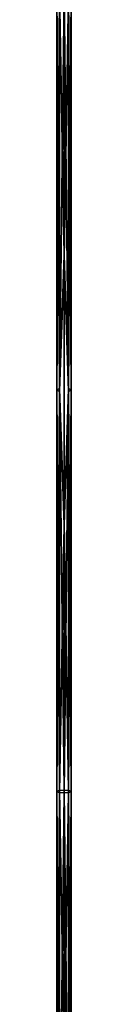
# Model space of a CAD drawing. Header units: millimetres. Extents: x -275 to 275, y -2132 to 836.
# Tile 40 of 83: x -4 to 4, y -550 to -19. Entities that reach past the tile are written whole.
import ezdxf

# ---------------------------------------------------------------- set-up
doc = ezdxf.new("R2010")
doc.units = ezdxf.units.MM
doc.header["$LTSCALE"] = 13.670324
doc.layers.add('11', color=7, linetype='CONTINUOUS')
doc.layers.add('3', color=7, linetype='CONTINUOUS')

msp = doc.modelspace()

# ---------------------------------------------------------------- linework, layer by layer
at = {"layer": '11', "linetype": 'CONTINUOUS'}
for points in [[(-3.81, -4.18, -1658.76), (-3.8, -3.61, -1661.16), (-3.8, -218.7, -1707.95), (-3.81, -4.18, -1658.76)], [(-2.35, -4.64, -1656.81), (-3.81, -4.18, -1658.76), (-3.81, -219.18, -1705.53), (-2.35, -4.64, -1656.81)], [(-3.81, -219.18, -1705.53), (-3.81, -4.18, -1658.76), (-3.8, -218.7, -1707.95), (-3.81, -219.18, -1705.53)], [(-2.35, -219.58, -1703.56), (-2.35, -4.64, -1656.81), (-3.81, -219.18, -1705.53), (-2.35, -219.58, -1703.56)], [(-3.8, -3.61, -1661.16), (-2.35, -3.15, -1663.11), (-2.35, -218.31, -1709.91), (-3.8, -3.61, -1661.16)], [(-3.8, -218.7, -1707.95), (-3.8, -3.61, -1661.16), (-2.35, -218.31, -1709.91), (-3.8, -218.7, -1707.95)], [(0, -2.97, -1663.85), (0, -146.25, -1695.87), (-2.35, -3.15, -1663.11), (0, -2.97, -1663.85)], [(-2.35, -3.15, -1663.11), (0, -146.25, -1695.87), (-2.35, -218.31, -1709.91), (-2.35, -3.15, -1663.11)], [(0, -4.81, -1656.06), (-2.35, -4.64, -1656.81), (-2.35, -219.58, -1703.56), (0, -4.81, -1656.06)], [(0, -147.91, -1688.04), (0, -4.81, -1656.06), (-2.35, -219.58, -1703.56), (0, -147.91, -1688.04)], [(0, -146.25, -1695.87), (0, -290.22, -1724.63), (-2.35, -218.31, -1709.91), (0, -146.25, -1695.87)], [(0, -291.7, -1716.77), (0, -147.91, -1688.04), (-2.35, -219.58, -1703.56), (0, -291.7, -1716.77)], [(-3.8, -435.25, -1747.41), (-3.81, -219.18, -1705.53), (-3.8, -218.7, -1707.95), (-3.8, -435.25, -1747.41)], [(-3.81, -435.66, -1744.97), (-2.35, -219.58, -1703.56), (-3.81, -219.18, -1705.53), (-3.81, -435.66, -1744.97)], [(-3.81, -435.66, -1744.97), (-3.81, -219.18, -1705.53), (-3.8, -435.25, -1747.41), (-3.81, -435.66, -1744.97)], [(-2.35, -435.98, -1742.99), (-2.35, -219.58, -1703.56), (-3.81, -435.66, -1744.97), (-2.35, -435.98, -1742.99)], [(-2.35, -434.93, -1749.38), (-3.8, -218.7, -1707.95), (-2.35, -218.31, -1709.91), (-2.35, -434.93, -1749.38)], [(-3.8, -435.25, -1747.41), (-3.8, -218.7, -1707.95), (-2.35, -434.93, -1749.38), (-3.8, -435.25, -1747.41)], [(0, -290.22, -1724.63), (0, -434.8, -1750.13), (-2.35, -218.31, -1709.91), (0, -290.22, -1724.63)], [(0, -434.8, -1750.13), (-2.35, -434.93, -1749.38), (-2.35, -218.31, -1709.91), (0, -434.8, -1750.13)], [(-2.35, -435.98, -1742.99), (0, -291.7, -1716.77), (-2.35, -219.58, -1703.56), (-2.35, -435.98, -1742.99)], [(0, -436.11, -1742.24), (0, -291.7, -1716.77), (-2.35, -435.98, -1742.99), (0, -436.11, -1742.24)], [(-3.8, -653.02, -1779.5), (-3.81, -435.66, -1744.97), (-3.8, -435.25, -1747.41), (-3.8, -653.02, -1779.5)], [(-2.35, -652.76, -1781.48), (-3.8, -435.25, -1747.41), (-2.35, -434.93, -1749.38), (-2.35, -652.76, -1781.48)], [(-3.8, -653.02, -1779.5), (-3.8, -435.25, -1747.41), (-2.35, -652.76, -1781.48), (-3.8, -653.02, -1779.5)], [(0, -434.8, -1750.13), (0, -579.92, -1772.35), (-2.35, -434.93, -1749.38), (0, -434.8, -1750.13)], [(0, -579.92, -1772.35), (-2.35, -652.76, -1781.48), (-2.35, -434.93, -1749.38), (0, -579.92, -1772.35)], [(-3.81, -653.34, -1777.04), (-2.35, -435.98, -1742.99), (-3.81, -435.66, -1744.97), (-3.81, -653.34, -1777.04)], [(-3.81, -653.34, -1777.04), (-3.81, -435.66, -1744.97), (-3.8, -653.02, -1779.5), (-3.81, -653.34, -1777.04)], [(-2.35, -653.6, -1775.06), (-2.35, -435.98, -1742.99), (-3.81, -653.34, -1777.04), (-2.35, -653.6, -1775.06)], [(-2.35, -653.6, -1775.06), (0, -436.11, -1742.24), (-2.35, -435.98, -1742.99), (-2.35, -653.6, -1775.06)], [(0, -581.05, -1764.43), (0, -436.11, -1742.24), (-2.35, -653.6, -1775.06), (0, -581.05, -1764.43)]]:
    msp.add_3dface(points, dxfattribs=at)
at = {"layer": '3', "linetype": 'CONTINUOUS'}
for points in [[(0, -146.25, -1695.87), (0, -2.97, -1663.85), (2.35, -218.31, -1709.91), (0, -146.25, -1695.87)], [(2.35, -218.31, -1709.91), (0, -2.97, -1663.85), (2.35, -3.15, -1663.11), (2.35, -218.31, -1709.91)], [(2.35, -219.58, -1703.56), (2.35, -4.64, -1656.8), (0, -147.91, -1688.04), (2.35, -219.58, -1703.56)], [(2.35, -4.64, -1656.8), (0, -4.81, -1656.06), (0, -147.91, -1688.04), (2.35, -4.64, -1656.8)], [(2.35, -218.31, -1709.91), (2.35, -3.15, -1663.11), (3.81, -218.7, -1707.95), (2.35, -218.31, -1709.91)], [(2.35, -3.15, -1663.11), (3.81, -3.61, -1661.16), (3.81, -218.7, -1707.95), (2.35, -3.15, -1663.11)], [(3.8, -219.19, -1705.52), (3.8, -4.18, -1658.75), (2.35, -219.58, -1703.56), (3.8, -219.19, -1705.52)], [(3.8, -4.18, -1658.75), (2.35, -4.64, -1656.8), (2.35, -219.58, -1703.56), (3.8, -4.18, -1658.75)], [(3.81, -218.7, -1707.95), (3.81, -3.61, -1661.16), (3.8, -219.19, -1705.52), (3.81, -218.7, -1707.95)], [(3.81, -3.61, -1661.16), (3.8, -4.18, -1658.75), (3.8, -219.19, -1705.52), (3.81, -3.61, -1661.16)], [(0, -290.22, -1724.63), (0, -146.25, -1695.87), (2.35, -218.31, -1709.91), (0, -290.22, -1724.63)], [(0, -291.7, -1716.77), (2.35, -219.58, -1703.56), (0, -147.91, -1688.04), (0, -291.7, -1716.77)], [(2.35, -434.93, -1749.38), (0, -290.22, -1724.63), (2.35, -218.31, -1709.91), (2.35, -434.93, -1749.38)], [(2.35, -435.98, -1742.99), (2.35, -219.58, -1703.56), (0, -436.11, -1742.24), (2.35, -435.98, -1742.99)], [(0, -436.11, -1742.24), (2.35, -219.58, -1703.56), (0, -291.7, -1716.77), (0, -436.11, -1742.24)], [(2.35, -434.93, -1749.38), (2.35, -218.31, -1709.91), (3.81, -435.25, -1747.4), (2.35, -434.93, -1749.38)], [(3.81, -435.25, -1747.4), (2.35, -218.31, -1709.91), (3.81, -218.7, -1707.95), (3.81, -435.25, -1747.4)], [(3.8, -435.66, -1744.96), (3.8, -219.19, -1705.52), (2.35, -435.98, -1742.99), (3.8, -435.66, -1744.96)], [(2.35, -435.98, -1742.99), (3.8, -219.19, -1705.52), (2.35, -219.58, -1703.56), (2.35, -435.98, -1742.99)], [(3.81, -435.25, -1747.4), (3.81, -218.7, -1707.95), (3.8, -435.66, -1744.96), (3.81, -435.25, -1747.4)], [(3.8, -435.66, -1744.96), (3.81, -218.7, -1707.95), (3.8, -219.19, -1705.52), (3.8, -435.66, -1744.96)], [(0, -434.8, -1750.13), (0, -290.22, -1724.63), (2.35, -434.93, -1749.38), (0, -434.8, -1750.13)], [(0, -579.92, -1772.35), (0, -434.8, -1750.13), (2.35, -652.76, -1781.47), (0, -579.92, -1772.35)], [(2.35, -652.76, -1781.47), (0, -434.8, -1750.13), (2.35, -434.93, -1749.38), (2.35, -652.76, -1781.47)], [(2.35, -652.76, -1781.47), (2.35, -434.93, -1749.38), (3.81, -653.02, -1779.49), (2.35, -652.76, -1781.47)], [(3.81, -653.02, -1779.49), (2.35, -434.93, -1749.38), (3.81, -435.25, -1747.4), (3.81, -653.02, -1779.49)], [(3.81, -653.02, -1779.49), (3.81, -435.25, -1747.4), (3.8, -653.34, -1777.03), (3.81, -653.02, -1779.49)], [(3.8, -653.34, -1777.03), (3.81, -435.25, -1747.4), (3.8, -435.66, -1744.96), (3.8, -653.34, -1777.03)], [(2.35, -653.6, -1775.05), (2.35, -435.98, -1742.99), (0, -581.05, -1764.43), (2.35, -653.6, -1775.05)], [(0, -581.05, -1764.43), (2.35, -435.98, -1742.99), (0, -436.11, -1742.24), (0, -581.05, -1764.43)], [(3.8, -653.34, -1777.03), (3.8, -435.66, -1744.96), (2.35, -653.6, -1775.05), (3.8, -653.34, -1777.03)], [(2.35, -653.6, -1775.05), (3.8, -435.66, -1744.96), (2.35, -435.98, -1742.99), (2.35, -653.6, -1775.05)]]:
    msp.add_3dface(points, dxfattribs=at)

doc.saveas('drawing.dxf')
